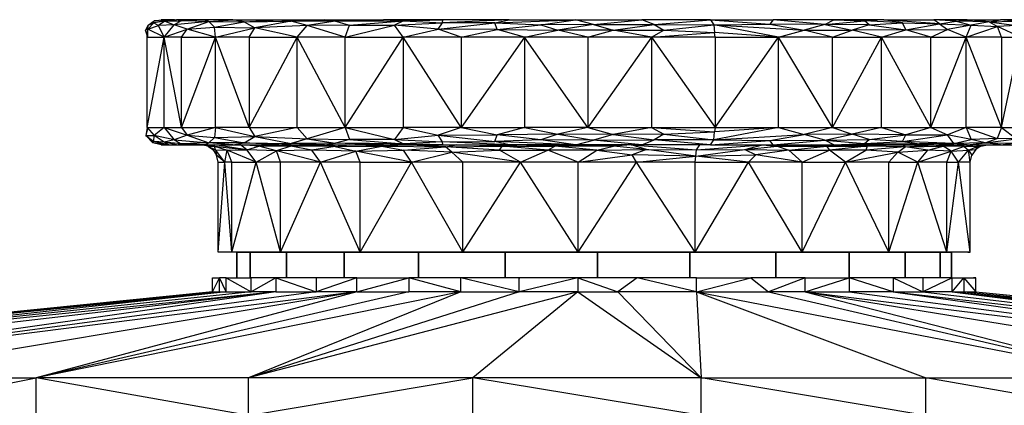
# Model space of a CAD drawing. Extents: x -805 to 3526, y -961 to 1039.
# Tile 24 of 256: x -765.36 to -765.076, y 35.814 to 35.926. Entities that reach past the tile are written whole.
import ezdxf

# ---------------------------------------------------------------- set-up
doc = ezdxf.new("R2010")
doc.units = 0
doc.layers.get('0').update_dxf_attribs({"color": 251})
doc.layers.add('Schnit 1 N', color=251, linetype='Continuous')

# ---------------------------------------------------------------- blocks, each defined once
blk = doc.blocks.new('Schnitt 1 N')
at = {"layer": 'Schnit 1 N'}
for p, q in [((-22734.02, -663.88), (-22734.79, -665.33)), ((-22734.09, -665), (-22732.37, -663.21)), ((-22734.09, -665), (-22734.02, -663.88)), ((-22734.09, -665), (-22731, -664.01)), ((-22734.02, -663.88), (-22732.26, -662.67)), ((-22734.02, -663.88), (-22732.37, -663.21)), ((-22732.26, -662.67), (-22732.92, -663.43)), ((-22728.04, -662.3), (-22732.37, -663.21)), ((-22732.37, -663.21), (-22732.26, -662.67)), ((-22729.14, -662.72), (-22732.37, -663.21)), ((-22732.37, -663.21), (-22731, -664.01)), ((-22732.26, -662.67), (-22730.27, -662.3)), ((-22728.04, -662.3), (-22732.26, -662.67)), ((-22729.14, -662.72), (-22731, -664.01)), ((-22726.46, -663.77), (-22731, -664.01)), ((-22729.35, -667.3), (-22731, -664.01)), ((-22728.04, -662.3), (-22730.27, -662.3)), ((-22726.38, -662.3), (-22730.27, -662.3)), ((-22730.27, -662.3), (-22725.81, -662.3)), ((-22729.35, -667.3), (-22726.46, -663.77)), ((-22729.14, -662.72), (-22728.04, -662.3)), ((-22729.14, -662.72), (-22725.81, -662.3)), ((-22729.14, -662.72), (-22724.45, -662.59)), ((-22729.14, -662.72), (-22726.46, -663.77)), ((-22728.04, -662.3), (-22725.81, -662.3)), ((-22728.04, -662.3), (-22725.81, -662.3)), ((-22727.21, -662.47), (-22726.38, -662.3)), ((-22724.45, -662.59), (-22726.46, -663.77)), ((-22716.48, -662.83), (-22726.46, -663.77)), ((-22722.75, -665.07), (-22726.46, -663.77)), ((-22717.69, -662.3), (-22725.81, -662.3)), ((-22724.45, -662.59), (-22725.81, -662.3)), ((-22717.69, -662.3), (-22724.45, -662.59)), ((-22716.48, -662.83), (-22724.45, -662.59)), ((-22722.75, -665.07), (-22716.48, -662.83)), ((-22709.57, -662.3), (-22717.69, -662.3)), ((-22716.48, -662.83), (-22717.69, -662.3)), ((-22716.48, -662.83), (-22709.57, -662.3)), ((-22714.82, -664.42), (-22716.48, -662.83)), ((-22716.48, -662.83), (-22706.31, -662.91)), ((-22714.82, -664.42), (-22706.31, -662.91)), ((-22709.57, -662.3), (-22696.35, -662.3)), ((-22706.31, -662.91), (-22709.57, -662.3)), ((-22706.31, -662.91), (-22696.35, -662.3)), ((-22706.31, -662.91), (-22692.78, -662.72)), ((-22706.31, -662.91), (-22703.22, -664.65)), ((-22692.78, -662.72), (-22703.22, -664.65)), ((-22688.12, -663.98), (-22703.22, -664.65)), ((-22696.35, -662.3), (-22683.13, -662.3)), ((-22696.35, -662.3), (-22692.78, -662.72)), ((-22683.13, -662.3), (-22692.78, -662.72)), ((-22679.95, -662.75), (-22692.78, -662.72)), ((-22688.12, -663.98), (-22692.78, -662.72)), ((-22691.03, -667.3), (-22688.12, -663.98)), ((-22679.95, -662.75), (-22688.12, -663.98)), ((-22675.96, -663.84), (-22688.12, -663.98)), ((-22677.23, -667.3), (-22688.12, -663.98)), ((-22683.13, -662.3), (-22666.1, -662.3)), ((-22679.95, -662.75), (-22683.13, -662.3)), ((-22679.95, -662.75), (-22666.1, -662.3)), ((-22679.95, -662.75), (-22660.33, -662.62)), ((-22679.95, -662.75), (-22675.96, -663.84)), ((-22677.23, -667.3), (-22675.96, -663.84)), ((-22677.23, -667.3), (-22662.94, -663.86)), ((-22675.96, -663.84), (-22660.33, -662.62)), ((-22675.96, -663.84), (-22662.94, -663.86)), ((-22649.07, -662.3), (-22666.1, -662.3)), ((-22660.33, -662.62), (-22666.1, -662.3)), ((-22660.33, -662.62), (-22662.94, -663.86)), ((-22662.94, -663.86), (-22649.14, -663.17)), ((-22660.51, -667.3), (-22662.94, -663.86)), ((-22650.33, -665.07), (-22662.94, -663.86)), ((-22660.33, -662.62), (-22649.07, -662.3)), ((-22660.33, -662.62), (-22649.14, -663.17)), ((-22650.33, -665.07), (-22649.14, -663.17)), ((-22650.33, -665.07), (-22634, -663.25)), ((-22629.91, -662.3), (-22649.14, -663.17)), ((-22649.14, -663.17), (-22649.07, -662.3)), ((-22634, -663.25), (-22649.14, -663.17)), ((-22629.91, -662.3), (-22649.07, -662.3)), ((-22634, -663.25), (-22629.91, -662.3)), ((-22634, -663.25), (-22610.74, -662.3)), ((-22633.34, -665.17), (-22634, -663.25)), ((-22634, -663.25), (-22620.8, -663.75)), ((-22633.34, -665.17), (-22620.8, -663.75)), ((-22629.91, -662.3), (-22610.74, -662.3)), ((-22620.8, -663.75), (-22610.74, -662.3)), ((-22605.61, -663.68), (-22620.8, -663.75)), ((-22620.8, -663.75), (-22615.89, -665.35)), ((-22605.61, -663.68), (-22615.89, -665.35)), ((-22610.74, -662.3), (-22591.68, -662.3)), ((-22605.61, -663.68), (-22610.74, -662.3)), ((-22605.61, -663.68), (-22591.68, -662.3)), ((-22605.61, -663.68), (-22599.96, -665.32)), ((-22605.61, -663.68), (-22588.09, -663.71)), ((-22599.96, -665.32), (-22588.09, -663.71)), ((-22571.89, -662.3), (-22591.68, -662.3)), ((-22588.09, -663.71), (-22591.68, -662.3)), ((-22588.09, -663.71), (-22571.89, -662.3)), ((-22588.09, -663.71), (-22585.35, -665.33)), ((-22588.09, -663.71), (-22570.94, -663.76)), ((-22585.35, -665.33), (-22570.94, -663.76)), ((-22571.89, -662.3), (-22553.77, -662.3)), ((-22571.89, -662.3), (-22570.94, -663.76)), ((-22571.89, -662.3), (-22554.71, -663.58)), ((-22570.94, -663.76), (-22554.71, -663.58)), ((-22552.3, -667.3), (-22570.94, -663.76)), ((-22570.94, -663.76), (-22570.69, -666.04)), ((-22570.94, -663.76), (-22544.88, -665.32)), ((-22553.77, -662.3), (-22554.71, -663.58)), ((-22538.87, -663.68), (-22554.71, -663.58)), ((-22554.71, -663.58), (-22544.88, -665.32)), ((-22536.31, -662.3), (-22553.77, -662.3)), ((-22538.87, -663.68), (-22553.77, -662.3)), ((-22538.87, -663.68), (-22544.88, -665.32)), ((-22538.87, -663.68), (-22536.31, -662.3)), ((-22538.87, -663.68), (-22527.42, -662.65)), ((-22526.11, -663.82), (-22538.87, -663.68)), ((-22538.87, -663.68), (-22531.03, -665.34)), ((-22521.91, -662.3), (-22536.31, -662.3)), ((-22536.31, -662.3), (-22527.42, -662.65)), ((-22526.11, -663.82), (-22531.03, -665.34)), ((-22521.91, -662.3), (-22527.42, -662.65)), ((-22526.11, -663.82), (-22527.42, -662.65)), ((-22516.5, -663.25), (-22527.42, -662.65)), ((-22526.11, -663.82), (-22516.5, -663.25)), ((-22526.11, -663.82), (-22515.55, -665.18)), ((-22521.91, -662.3), (-22507.5, -662.3)), ((-22516.5, -663.25), (-22521.91, -662.3)), ((-22505.88, -663.47), (-22521.91, -662.3)), ((-22515.55, -665.18), (-22516.5, -663.25)), ((-22516.5, -663.25), (-22505.88, -663.47)), ((-22515.55, -665.18), (-22505.88, -663.47)), ((-22497.88, -662.3), (-22507.5, -662.3)), ((-22505.88, -663.47), (-22507.5, -662.3)), ((-22501.03, -662.68), (-22507.5, -662.3)), ((-22505.88, -663.47), (-22501.03, -662.68)), ((-22505.88, -663.47), (-22496.7, -663.86)), ((-22505.88, -663.47), (-22503.56, -665.17)), ((-22496.7, -663.86), (-22503.56, -665.17)), ((-22501.03, -662.68), (-22497.88, -662.3)), ((-22491.54, -662.88), (-22501.03, -662.68)), ((-22501.03, -662.68), (-22496.7, -663.86)), ((-22498.14, -667.3), (-22496.7, -663.86)), ((-22497.88, -662.3), (-22488.27, -662.3)), ((-22491.54, -662.88), (-22497.88, -662.3)), ((-22491.54, -662.88), (-22496.7, -663.86)), ((-22496.7, -663.86), (-22489.07, -664.26)), ((-22491.54, -662.88), (-22488.27, -662.3)), ((-22491.54, -662.88), (-22484.27, -662.73)), ((-22491.54, -662.88), (-22483.6, -663.98)), ((-22491.54, -662.88), (-22489.07, -664.26)), ((-22483.6, -663.98), (-22489.07, -664.26)), ((-22484.38, -662.3), (-22488.27, -662.3)), ((-22484.27, -662.73), (-22488.27, -662.3)), ((-22734.79, -665.33), (-22734.07, -664.61)), ((-22734.09, -665), (-22734.79, -665.33)), ((-22734.05, -667.3), (-22734.79, -665.33)), ((-22734.31, -667.3), (-22734.09, -665)), ((-22734.05, -667.3), (-22734.09, -665)), ((-22729.35, -667.3), (-22734.09, -665)), ((-22729.35, -667.3), (-22722.75, -665.07)), ((-22724.4, -667.3), (-22722.75, -665.07)), ((-22722.75, -665.07), (-22714.82, -664.42)), ((-22714.62, -667.3), (-22722.75, -665.07)), ((-22714.62, -667.3), (-22714.82, -664.42)), ((-22714.82, -664.42), (-22703.22, -664.65)), ((-22714.62, -667.3), (-22703.22, -664.65)), ((-22704.84, -667.3), (-22703.22, -664.65)), ((-22691.03, -667.3), (-22703.22, -664.65)), ((-22660.51, -667.3), (-22650.33, -665.07)), ((-22643.79, -667.3), (-22650.33, -665.07)), ((-22633.34, -665.17), (-22650.33, -665.07)), ((-22643.79, -667.3), (-22633.34, -665.17)), ((-22625.52, -667.3), (-22633.34, -665.17)), ((-22633.34, -665.17), (-22615.89, -665.35)), ((-22625.52, -667.3), (-22615.89, -665.35)), ((-22599.96, -665.32), (-22615.89, -665.35)), ((-22607.25, -667.3), (-22615.89, -665.35)), ((-22607.25, -667.3), (-22599.96, -665.32)), ((-22588.9, -667.3), (-22599.96, -665.32)), ((-22599.96, -665.32), (-22585.35, -665.33)), ((-22588.9, -667.3), (-22585.35, -665.33)), ((-22588.9, -667.3), (-22570.69, -666.04)), ((-22585.35, -665.33), (-22570.69, -666.04)), ((-22570.55, -667.3), (-22570.69, -666.04)), ((-22552.3, -667.3), (-22570.69, -666.04)), ((-22552.3, -667.3), (-22544.88, -665.32)), ((-22536.68, -667.3), (-22544.88, -665.32)), ((-22544.88, -665.32), (-22531.03, -665.34)), ((-22536.68, -667.3), (-22531.03, -665.34)), ((-22515.55, -665.18), (-22531.03, -665.34)), ((-22522.52, -667.3), (-22531.03, -665.34)), ((-22522.52, -667.3), (-22515.55, -665.18)), ((-22515.55, -665.18), (-22503.56, -665.17)), ((-22508.37, -667.3), (-22515.55, -665.18)), ((-22508.37, -667.3), (-22503.56, -665.17)), ((-22498.14, -667.3), (-22503.56, -665.17)), ((-22498.14, -667.3), (-22489.07, -664.26)), ((-22487.92, -667.3), (-22489.07, -664.26)), ((-22482.45, -667.3), (-22489.07, -664.26)), ((-22734.31, -693.39), (-22734.31, -667.3)), ((-22734.31, -693.39), (-22729.35, -667.3)), ((-22734.31, -667.3), (-22729.35, -667.3)), ((-22729.35, -693.39), (-22729.35, -667.3)), ((-22724.4, -693.39), (-22729.35, -667.3)), ((-22724.4, -667.3), (-22729.35, -667.3)), ((-22724.4, -693.39), (-22724.4, -667.3)), ((-22724.4, -693.39), (-22714.62, -667.3)), ((-22724.4, -667.3), (-22714.62, -667.3)), ((-22704.84, -667.3), (-22714.62, -667.3)), ((-22704.84, -693.39), (-22714.62, -667.3)), ((-22714.62, -693.39), (-22714.62, -667.3)), ((-22704.84, -667.3), (-22704.84, -693.39)), ((-22704.84, -667.3), (-22691.03, -667.3)), ((-22704.84, -693.39), (-22691.03, -667.3)), ((-22691.03, -693.39), (-22691.03, -667.3)), ((-22677.23, -693.39), (-22691.03, -667.3)), ((-22677.23, -667.3), (-22691.03, -667.3)), ((-22677.23, -693.39), (-22677.23, -667.3)), ((-22677.23, -693.39), (-22660.51, -667.3)), ((-22677.23, -667.3), (-22660.51, -667.3)), ((-22643.79, -667.3), (-22660.51, -667.3)), ((-22643.79, -693.39), (-22660.51, -667.3)), ((-22660.51, -667.3), (-22660.51, -693.39)), ((-22625.52, -667.3), (-22643.79, -667.3)), ((-22625.52, -667.3), (-22643.79, -693.39)), ((-22643.79, -667.3), (-22643.79, -693.39)), ((-22607.25, -667.3), (-22625.52, -667.3)), ((-22607.25, -693.39), (-22625.52, -667.3)), ((-22625.52, -667.3), (-22625.52, -693.39)), ((-22588.9, -667.3), (-22607.25, -667.3)), ((-22588.9, -667.3), (-22607.25, -693.39)), ((-22607.25, -667.3), (-22607.25, -693.39)), ((-22570.55, -667.3), (-22588.9, -667.3)), ((-22588.9, -667.3), (-22588.9, -693.39)), ((-22588.9, -667.3), (-22570.55, -693.39)), ((-22570.55, -667.3), (-22570.55, -693.39)), ((-22570.55, -667.3), (-22552.3, -667.3)), ((-22570.55, -693.39), (-22552.3, -667.3)), ((-22552.3, -693.39), (-22552.3, -667.3)), ((-22536.68, -693.39), (-22552.3, -667.3)), ((-22536.68, -667.3), (-22552.3, -667.3)), ((-22536.68, -693.39), (-22536.68, -667.3)), ((-22536.68, -693.39), (-22522.52, -667.3)), ((-22536.68, -667.3), (-22522.52, -667.3)), ((-22522.52, -693.39), (-22522.52, -667.3)), ((-22508.37, -693.39), (-22522.52, -667.3)), ((-22508.37, -667.3), (-22522.52, -667.3)), ((-22508.37, -693.39), (-22508.37, -667.3)), ((-22508.37, -693.39), (-22498.14, -667.3)), ((-22508.37, -667.3), (-22498.14, -667.3)), ((-22487.92, -667.3), (-22498.14, -667.3)), ((-22487.92, -693.39), (-22498.14, -667.3)), ((-22498.14, -693.39), (-22498.14, -667.3)), ((-22487.92, -667.3), (-22487.92, -693.39)), ((-22487.92, -667.3), (-22482.45, -667.3)), ((-22487.92, -693.39), (-22482.45, -667.3)), ((-22734.05, -693.39), (-22734.69, -695.66)), ((-22734.31, -693.39), (-22734.69, -695.66)), ((-22734.58, -695.13), (-22734.69, -695.66)), ((-22734.05, -693.39), (-22734.58, -695.13)), ((-22734.31, -693.39), (-22729.35, -693.39)), ((-22734.31, -693.39), (-22732.23, -695.73)), ((-22729.35, -693.39), (-22732.23, -695.73)), ((-22729.35, -693.39), (-22724.4, -693.39)), ((-22729.35, -693.39), (-22722.75, -695.62)), ((-22729.35, -693.39), (-22726.46, -696.92)), ((-22724.4, -693.39), (-22714.62, -693.39)), ((-22724.4, -693.39), (-22722.75, -695.62)), ((-22714.62, -693.39), (-22722.75, -695.62)), ((-22714.62, -693.39), (-22714.82, -696.26)), ((-22704.84, -693.39), (-22714.62, -693.39)), ((-22714.62, -693.39), (-22703.22, -696.04)), ((-22704.84, -693.39), (-22691.03, -693.39)), ((-22704.84, -693.39), (-22703.22, -696.04)), ((-22691.03, -693.39), (-22703.22, -696.04)), ((-22691.03, -693.39), (-22677.23, -693.39)), ((-22691.03, -693.39), (-22688.12, -696.71)), ((-22677.23, -693.39), (-22688.12, -696.71)), ((-22677.23, -693.39), (-22660.51, -693.39)), ((-22677.23, -693.39), (-22662.94, -696.83)), ((-22677.23, -693.39), (-22675.96, -696.85)), ((-22660.51, -693.39), (-22662.94, -696.83)), ((-22643.79, -693.39), (-22660.51, -693.39)), ((-22660.51, -693.39), (-22650.33, -695.62)), ((-22643.79, -693.39), (-22650.33, -695.62)), ((-22643.79, -693.39), (-22625.52, -693.39)), ((-22643.79, -693.39), (-22633.34, -695.52)), ((-22625.52, -693.39), (-22633.34, -695.52)), ((-22615.89, -695.34), (-22633.34, -695.52)), ((-22607.25, -693.39), (-22625.52, -693.39)), ((-22625.52, -693.39), (-22615.89, -695.34)), ((-22615.89, -695.34), (-22620.8, -696.94)), ((-22607.25, -693.39), (-22615.89, -695.34)), ((-22599.96, -695.37), (-22615.89, -695.34)), ((-22615.89, -695.34), (-22605.61, -697.01)), ((-22607.25, -693.39), (-22588.9, -693.39)), ((-22607.25, -693.39), (-22599.96, -695.37)), ((-22599.96, -695.37), (-22605.61, -697.01)), ((-22588.9, -693.39), (-22599.96, -695.37)), ((-22585.35, -695.36), (-22599.96, -695.37)), ((-22599.96, -695.37), (-22588.09, -696.98)), ((-22588.9, -693.39), (-22570.55, -693.39)), ((-22588.9, -693.39), (-22585.35, -695.36)), ((-22588.9, -693.39), (-22570.69, -694.65)), ((-22585.35, -695.36), (-22588.09, -696.98)), ((-22585.35, -695.36), (-22570.69, -694.65)), ((-22585.35, -695.36), (-22570.94, -696.92)), ((-22552.3, -693.39), (-22570.94, -696.92)), ((-22570.94, -696.92), (-22570.69, -694.65)), ((-22570.94, -696.92), (-22544.88, -695.37)), ((-22570.55, -693.39), (-22570.69, -694.65)), ((-22552.3, -693.39), (-22570.69, -694.65)), ((-22570.55, -693.39), (-22552.3, -693.39)), ((-22554.71, -697.11), (-22544.88, -695.37)), ((-22552.3, -693.39), (-22536.68, -693.39)), ((-22552.3, -693.39), (-22544.88, -695.37)), ((-22536.68, -693.39), (-22544.88, -695.37)), ((-22531.03, -695.34), (-22544.88, -695.37)), ((-22538.87, -697.01), (-22544.88, -695.37)), ((-22538.87, -697.01), (-22531.03, -695.34)), ((-22536.68, -693.39), (-22522.52, -693.39)), ((-22536.68, -693.39), (-22531.03, -695.34)), ((-22522.52, -693.39), (-22531.03, -695.34)), ((-22526.11, -696.87), (-22531.03, -695.34)), ((-22515.55, -695.51), (-22531.03, -695.34)), ((-22522.52, -693.39), (-22508.37, -693.39)), ((-22522.52, -693.39), (-22515.55, -695.51)), ((-22508.37, -693.39), (-22515.55, -695.51)), ((-22508.37, -693.39), (-22498.14, -693.39)), ((-22508.37, -693.39), (-22503.56, -695.52)), ((-22498.14, -693.39), (-22503.56, -695.52)), ((-22487.92, -693.39), (-22498.14, -693.39)), ((-22498.14, -693.39), (-22489.18, -696.56)), ((-22498.14, -693.39), (-22496.7, -696.83)), ((-22487.92, -693.39), (-22489.18, -696.56)), ((-22487.92, -693.39), (-22482.45, -693.39)), ((-22487.92, -693.39), (-22483.6, -696.71)), ((-22734.69, -695.66), (-22732.62, -697.86)), ((-22733.18, -696.95), (-22734.69, -695.66)), ((-22734.69, -695.66), (-22732.37, -697.48)), ((-22734.69, -695.66), (-22732.23, -695.73)), ((-22733.18, -696.95), (-22732.62, -697.86)), ((-22732.62, -697.86), (-22732.37, -697.48)), ((-22730.27, -698.39), (-22732.62, -697.86)), ((-22728.04, -698.39), (-22732.62, -697.86)), ((-22732.37, -697.48), (-22732.23, -695.73)), ((-22728.04, -698.39), (-22732.37, -697.48)), ((-22729.36, -697.65), (-22732.37, -697.48)), ((-22726.46, -696.92), (-22732.23, -695.73)), ((-22729.36, -697.65), (-22732.23, -695.73)), ((-22726.46, -696.92), (-22729.36, -697.65)), ((-22728.04, -698.39), (-22729.36, -697.65)), ((-22725.81, -698.39), (-22729.36, -697.65)), ((-22724.45, -698.09), (-22729.36, -697.65)), ((-22722.75, -695.62), (-22726.46, -696.92)), ((-22726.46, -696.92), (-22716.48, -697.86)), ((-22726.46, -696.92), (-22724.45, -698.09)), ((-22725.81, -698.39), (-22724.45, -698.09)), ((-22716.48, -697.86), (-22724.45, -698.09)), ((-22717.69, -698.39), (-22724.45, -698.09)), ((-22722.75, -695.62), (-22714.82, -696.26)), ((-22722.75, -695.62), (-22716.48, -697.86)), ((-22717.69, -698.39), (-22716.48, -697.86)), ((-22714.82, -696.26), (-22716.48, -697.86)), ((-22706.31, -697.78), (-22716.48, -697.86)), ((-22709.57, -698.39), (-22716.48, -697.86)), ((-22714.82, -696.26), (-22703.22, -696.04)), ((-22714.82, -696.26), (-22706.31, -697.78)), ((-22709.57, -698.39), (-22706.31, -697.78)), ((-22706.31, -697.78), (-22703.22, -696.04)), ((-22696.35, -698.39), (-22706.31, -697.78)), ((-22706.31, -697.78), (-22692.78, -697.97)), ((-22703.22, -696.04), (-22688.12, -696.71)), ((-22703.22, -696.04), (-22692.78, -697.97)), ((-22696.35, -698.39), (-22692.78, -697.97)), ((-22688.12, -696.71), (-22692.78, -697.97)), ((-22679.95, -697.93), (-22692.78, -697.97)), ((-22683.13, -698.39), (-22692.78, -697.97)), ((-22688.12, -696.71), (-22675.96, -696.85)), ((-22688.12, -696.71), (-22679.95, -697.93)), ((-22683.13, -698.39), (-22679.95, -697.93)), ((-22675.96, -696.85), (-22679.95, -697.93)), ((-22666.1, -698.39), (-22679.95, -697.93)), ((-22660.33, -698.07), (-22679.95, -697.93)), ((-22662.94, -696.83), (-22675.96, -696.85)), ((-22675.96, -696.85), (-22660.33, -698.07)), ((-22666.1, -698.39), (-22660.33, -698.07)), ((-22662.94, -696.83), (-22650.33, -695.62)), ((-22662.94, -696.83), (-22649.14, -697.52)), ((-22662.94, -696.83), (-22660.33, -698.07)), ((-22649.14, -697.52), (-22660.33, -698.07)), ((-22649.07, -698.39), (-22660.33, -698.07)), ((-22650.33, -695.62), (-22633.34, -695.52)), ((-22649.14, -697.52), (-22650.33, -695.62)), ((-22650.33, -695.62), (-22634, -697.44)), ((-22649.14, -697.52), (-22634, -697.44)), ((-22649.07, -698.39), (-22649.14, -697.52)), ((-22629.91, -698.39), (-22649.14, -697.52)), ((-22634, -697.44), (-22633.34, -695.52)), ((-22620.8, -696.94), (-22634, -697.44)), ((-22610.74, -698.39), (-22634, -697.44)), ((-22629.91, -698.39), (-22634, -697.44)), ((-22620.8, -696.94), (-22633.34, -695.52)), ((-22610.74, -698.39), (-22620.8, -696.94)), ((-22605.61, -697.01), (-22620.8, -696.94)), ((-22610.74, -698.39), (-22605.61, -697.01)), ((-22605.61, -697.01), (-22588.09, -696.98)), ((-22591.68, -698.39), (-22605.61, -697.01)), ((-22591.68, -698.39), (-22588.09, -696.98)), ((-22570.94, -696.92), (-22588.09, -696.98)), ((-22571.89, -698.39), (-22588.09, -696.98)), ((-22571.89, -698.39), (-22570.94, -696.92)), ((-22571.89, -698.39), (-22554.71, -697.11)), ((-22570.94, -696.92), (-22554.71, -697.11)), ((-22554.71, -697.11), (-22538.87, -697.01)), ((-22553.77, -698.39), (-22554.71, -697.11)), ((-22553.77, -698.39), (-22538.87, -697.01)), ((-22538.87, -697.01), (-22526.11, -696.87)), ((-22536.31, -698.39), (-22538.87, -697.01)), ((-22538.87, -697.01), (-22527.42, -698.04)), ((-22536.31, -698.39), (-22527.42, -698.04)), ((-22527.42, -698.04), (-22526.11, -696.87)), ((-22527.42, -698.04), (-22516.5, -697.44)), ((-22521.91, -698.39), (-22527.42, -698.04)), ((-22527.42, -698.04), (-22511.63, -698.15)), ((-22526.11, -696.87), (-22515.55, -695.51)), ((-22516.5, -697.44), (-22526.11, -696.87)), ((-22521.91, -698.39), (-22511.63, -698.15)), ((-22516.5, -697.44), (-22515.55, -695.51)), ((-22516.5, -697.44), (-22503.56, -695.52)), ((-22501.68, -697.98), (-22516.5, -697.44)), ((-22516.5, -697.44), (-22511.63, -698.15)), ((-22515.55, -695.51), (-22503.56, -695.52)), ((-22501.68, -697.98), (-22511.63, -698.15)), ((-22507.5, -698.39), (-22511.63, -698.15)), ((-22507.5, -698.39), (-22501.68, -697.98)), ((-22501.68, -697.98), (-22503.56, -695.52)), ((-22496.7, -696.83), (-22503.56, -695.52)), ((-22501.68, -697.98), (-22496.7, -696.83)), ((-22492.65, -697.85), (-22501.68, -697.98)), ((-22497.88, -698.39), (-22501.68, -697.98)), ((-22497.88, -698.39), (-22492.65, -697.85)), ((-22489.18, -696.56), (-22496.7, -696.83)), ((-22492.65, -697.85), (-22496.7, -696.83)), ((-22492.65, -697.85), (-22489.18, -696.56)), ((-22492.65, -697.85), (-22483.6, -696.71)), ((-22488.27, -698.39), (-22492.65, -697.85)), ((-22492.65, -697.85), (-22484.58, -697.96)), ((-22483.6, -696.71), (-22489.18, -696.56)), ((-22488.27, -698.39), (-22484.58, -697.96)), ((-22728.04, -698.39), (-22730.27, -698.39)), ((-22730.27, -698.39), (-22728.04, -698.39)), ((-22728.34, -698.39), (-22730.27, -698.39)), ((-22728.55, -698.39), (-22730.27, -698.39)), ((-22728.04, -698.39), (-22730.27, -698.39)), ((-22728.04, -698.39), (-22725.81, -698.39)), ((-22725.81, -698.39), (-22717.69, -698.39)), ((-22716.81, -698.78), (-22718.78, -698.39)), ((-22716.1, -698.75), (-22718.78, -698.39)), ((-22717.69, -698.39), (-22709.57, -698.39)), ((-22716.81, -698.78), (-22716.75, -698.39)), ((-22716.81, -698.78), (-22716.1, -698.75)), ((-22716.81, -698.78), (-22714.85, -698.77)), ((-22716.81, -698.78), (-22715.35, -699.77)), ((-22716.81, -698.78), (-22714.6, -699.85)), ((-22714.85, -698.77), (-22716.75, -698.39)), ((-22716.1, -698.75), (-22715.25, -698.39)), ((-22714.85, -698.78), (-22716.1, -698.75)), ((-22715.35, -699.77), (-22714.24, -701.42)), ((-22714.6, -699.81), (-22715.35, -699.77)), ((-22715.35, -699.77), (-22714.6, -699.85)), ((-22714.85, -698.77), (-22714.73, -698.39)), ((-22714.6, -699.85), (-22714.85, -698.77)), ((-22714.85, -698.77), (-22711.25, -699.94)), ((-22714.85, -698.77), (-22705.51, -699.85)), ((-22705.51, -699.85), (-22714.73, -698.39)), ((-22711.85, -703.39), (-22714.6, -699.85)), ((-22714.6, -699.85), (-22714.24, -701.42)), ((-22714.6, -699.85), (-22711.25, -699.94)), ((-22711.85, -703.39), (-22711.25, -699.94)), ((-22711.25, -699.94), (-22705.51, -699.85)), ((-22709.91, -703.39), (-22711.25, -699.94)), ((-22702.86, -703.39), (-22711.25, -699.94)), ((-22709.57, -698.39), (-22696.35, -698.39)), ((-22705.51, -699.85), (-22707.36, -698.39)), ((-22702.09, -698.82), (-22707.36, -698.39)), ((-22705.51, -699.85), (-22702.09, -698.82)), ((-22702.86, -703.39), (-22705.51, -699.85)), ((-22697.02, -700.17), (-22705.51, -699.85)), ((-22702.86, -703.39), (-22697.02, -700.17)), ((-22702.09, -698.82), (-22699.98, -698.39)), ((-22692.82, -698.75), (-22702.09, -698.82)), ((-22697.02, -700.17), (-22702.09, -698.82)), ((-22692.82, -698.75), (-22699.98, -698.39)), ((-22692.82, -698.75), (-22697.02, -700.17)), ((-22686.82, -699.9), (-22697.02, -700.17)), ((-22684.34, -703.39), (-22697.02, -700.17)), ((-22695.81, -703.39), (-22697.02, -700.17)), ((-22696.35, -698.39), (-22683.13, -698.39)), ((-22692.82, -698.75), (-22687.98, -698.39)), ((-22680.12, -698.85), (-22692.82, -698.75)), ((-22686.82, -699.9), (-22692.82, -698.75)), ((-22680.12, -698.85), (-22687.98, -698.39)), ((-22680.12, -698.85), (-22686.82, -699.9)), ((-22684.34, -703.39), (-22686.82, -699.9)), ((-22674.13, -700.26), (-22686.82, -699.9)), ((-22684.34, -703.39), (-22674.13, -700.26)), ((-22683.13, -698.39), (-22666.1, -698.39)), ((-22680.12, -698.85), (-22675.97, -698.39)), ((-22680.12, -698.85), (-22666.59, -698.74)), ((-22680.12, -698.85), (-22674.13, -700.26)), ((-22666.59, -698.74), (-22675.97, -698.39)), ((-22674.13, -700.26), (-22666.59, -698.74)), ((-22674.13, -700.26), (-22660.36, -699.94)), ((-22672.86, -703.39), (-22674.13, -700.26)), ((-22658.08, -703.39), (-22674.13, -700.26)), ((-22666.59, -698.74), (-22660.51, -698.39)), ((-22666.59, -698.74), (-22660.36, -699.94)), ((-22666.59, -698.74), (-22648.27, -699.02)), ((-22666.1, -698.39), (-22649.07, -698.39)), ((-22648.27, -699.02), (-22660.51, -698.39)), ((-22660.36, -699.94), (-22648.27, -699.02)), ((-22658.08, -703.39), (-22660.36, -699.94)), ((-22646.39, -700.5), (-22660.36, -699.94)), ((-22658.08, -703.39), (-22646.39, -700.5)), ((-22649.07, -698.39), (-22629.91, -698.39)), ((-22648.27, -699.02), (-22645.05, -698.39)), ((-22648.27, -699.02), (-22631.93, -698.76)), ((-22646.39, -700.5), (-22648.27, -699.02)), ((-22632.69, -699.94), (-22648.27, -699.02)), ((-22646.39, -700.5), (-22632.69, -699.94)), ((-22626.67, -703.39), (-22646.39, -700.5)), ((-22643.31, -703.39), (-22646.39, -700.5)), ((-22631.93, -698.76), (-22645.05, -698.39)), ((-22632.69, -699.94), (-22631.93, -698.76)), ((-22632.69, -699.94), (-22618.79, -699.9)), ((-22626.67, -703.39), (-22632.69, -699.94)), ((-22631.93, -698.76), (-22627.65, -698.39)), ((-22618.79, -699.9), (-22631.93, -698.76)), ((-22631.93, -698.76), (-22616.7, -698.81)), ((-22610.74, -698.39), (-22629.91, -698.39)), ((-22616.7, -698.81), (-22627.65, -698.39)), ((-22626.67, -703.39), (-22618.79, -699.9)), ((-22618.79, -699.9), (-22616.7, -698.81)), ((-22610.04, -703.39), (-22618.79, -699.9)), ((-22604.61, -699.9), (-22618.79, -699.9)), ((-22610.74, -698.42), (-22616.7, -698.81)), ((-22599.79, -698.77), (-22616.7, -698.81)), ((-22604.61, -699.9), (-22616.7, -698.81)), ((-22591.68, -698.39), (-22610.74, -698.39)), ((-22599.79, -698.77), (-22610.25, -698.39)), ((-22610.04, -703.39), (-22604.61, -699.9)), ((-22604.61, -699.9), (-22599.79, -698.77)), ((-22604.61, -699.9), (-22590.36, -699.71)), ((-22604.61, -699.9), (-22594.42, -701.31)), ((-22594.76, -698.39), (-22599.79, -698.77)), ((-22590.36, -699.71), (-22599.79, -698.77)), ((-22590.36, -699.71), (-22594.76, -698.39)), ((-22594.76, -698.39), (-22575.92, -699.85)), ((-22590.36, -699.71), (-22594.42, -701.31)), ((-22571.89, -698.39), (-22591.68, -698.39)), ((-22576.11, -701.62), (-22590.36, -699.71)), ((-22590.36, -699.71), (-22575.92, -699.85)), ((-22576.11, -701.62), (-22561.93, -699.71)), ((-22576.11, -701.62), (-22575.92, -699.85)), ((-22575.92, -699.85), (-22574.97, -698.39)), ((-22575.92, -699.85), (-22556.85, -698.39)), ((-22575.92, -699.85), (-22561.93, -699.71)), ((-22571.89, -698.39), (-22553.77, -698.39)), ((-22561.93, -699.71), (-22556.85, -698.39)), ((-22561.93, -699.71), (-22552.63, -698.77)), ((-22561.93, -699.71), (-22549.3, -699.9)), ((-22561.93, -699.71), (-22558.81, -701.31)), ((-22549.3, -699.9), (-22558.81, -701.31)), ((-22556.85, -698.39), (-22552.63, -698.77)), ((-22553.77, -698.39), (-22536.31, -698.39)), ((-22552.63, -698.77), (-22542.67, -698.39)), ((-22552.63, -698.77), (-22549.3, -699.9)), ((-22552.63, -698.77), (-22538.42, -698.81)), ((-22549.3, -699.9), (-22538.42, -698.81)), ((-22545.43, -703.39), (-22549.3, -699.9)), ((-22549.3, -699.9), (-22537.57, -699.9)), ((-22545.43, -703.39), (-22537.57, -699.9)), ((-22538.42, -698.81), (-22542.67, -698.39)), ((-22538.42, -698.81), (-22529.59, -698.39)), ((-22538.42, -698.81), (-22526.68, -698.76)), ((-22538.42, -698.81), (-22537.57, -699.9)), ((-22526.68, -698.76), (-22537.57, -699.9)), ((-22532.93, -703.39), (-22537.57, -699.9)), ((-22527.05, -699.94), (-22537.57, -699.9)), ((-22536.31, -698.39), (-22521.91, -698.39)), ((-22532.93, -703.39), (-22527.05, -699.94)), ((-22532.93, -703.39), (-22517.89, -700.5)), ((-22526.68, -698.76), (-22529.59, -698.39)), ((-22526.68, -698.76), (-22527.05, -699.94)), ((-22515.76, -699.02), (-22527.05, -699.94)), ((-22517.89, -700.5), (-22527.05, -699.94)), ((-22516.51, -698.39), (-22526.68, -698.76)), ((-22515.76, -699.02), (-22526.68, -698.76)), ((-22521.91, -698.39), (-22507.5, -698.39)), ((-22520.42, -703.39), (-22517.89, -700.5)), ((-22517.89, -700.5), (-22515.76, -699.02)), ((-22517.89, -700.5), (-22509.18, -699.94)), ((-22512.07, -703.39), (-22517.89, -700.5)), ((-22515.76, -699.02), (-22516.51, -698.39)), ((-22515.76, -699.02), (-22507.77, -698.39)), ((-22515.76, -699.02), (-22504.75, -698.74)), ((-22509.18, -699.94), (-22515.76, -699.02)), ((-22512.07, -703.39), (-22509.18, -699.94)), ((-22512.07, -703.39), (-22502.44, -700.26)), ((-22509.18, -699.94), (-22504.75, -698.74)), ((-22502.44, -700.26), (-22509.18, -699.94)), ((-22507.5, -698.39), (-22497.88, -698.39)), ((-22507.5, -698.42), (-22504.75, -698.74)), ((-22504.75, -698.74), (-22499.04, -698.39)), ((-22498.72, -698.85), (-22504.75, -698.74)), ((-22502.44, -700.26), (-22504.75, -698.74)), ((-22503.73, -703.39), (-22502.44, -700.26)), ((-22498.72, -698.85), (-22502.44, -700.26)), ((-22502.44, -700.26), (-22497.52, -699.9)), ((-22500.36, -703.39), (-22502.44, -700.26)), ((-22500.36, -703.39), (-22497.52, -699.9)), ((-22498.72, -698.85), (-22499.04, -698.39)), ((-22498.72, -698.85), (-22495.52, -698.39)), ((-22498.72, -698.85), (-22494.66, -698.75)), ((-22498.72, -698.85), (-22497.52, -699.9)), ((-22497.88, -698.39), (-22488.27, -698.39)), ((-22497.52, -699.9), (-22494.66, -698.75)), ((-22497.52, -699.9), (-22495.41, -699.77)), ((-22496.98, -703.39), (-22497.52, -699.9)), ((-22497.52, -699.9), (-22496.53, -701.42)), ((-22495.41, -699.77), (-22496.53, -701.42)), ((-22494.66, -698.75), (-22495.52, -698.39)), ((-22495.41, -699.77), (-22494.66, -698.75)), ((-22493.95, -698.78), (-22495.41, -699.77)), ((-22493.95, -698.78), (-22495.09, -699.33)), ((-22495.03, -698.59), (-22494.01, -698.39)), ((-22494.66, -698.75), (-22491.99, -698.39)), ((-22493.95, -698.78), (-22494.66, -698.75)), ((-22494.66, -698.78), (-22493.95, -698.78)), ((-22493.95, -698.78), (-22494.01, -698.39)), ((-22493.95, -698.78), (-22491.99, -698.39)), ((-22488.27, -698.39), (-22484.38, -698.39)), ((-22713.78, -703.39), (-22714.24, -701.42)), ((-22711.85, -703.39), (-22714.24, -701.42)), ((-22713.78, -729.32), (-22713.78, -703.39)), ((-22713.78, -729.32), (-22711.85, -703.39)), ((-22713.78, -703.39), (-22711.85, -703.39)), ((-22709.91, -729.32), (-22711.85, -703.39)), ((-22709.91, -703.39), (-22711.85, -703.39)), ((-22709.91, -729.32), (-22709.91, -703.39)), ((-22709.91, -729.32), (-22702.86, -703.39)), ((-22709.91, -703.39), (-22702.86, -703.39)), ((-22695.81, -729.32), (-22702.86, -703.39)), ((-22695.81, -703.39), (-22702.86, -703.39)), ((-22695.81, -729.32), (-22684.34, -703.39)), ((-22695.81, -729.32), (-22695.81, -703.39)), ((-22684.34, -703.39), (-22695.81, -703.39)), ((-22672.86, -729.32), (-22684.34, -703.39)), ((-22672.86, -703.39), (-22684.34, -703.39)), ((-22672.86, -729.32), (-22672.86, -703.39)), ((-22672.86, -729.32), (-22658.08, -703.39)), ((-22672.86, -703.39), (-22658.08, -703.39)), ((-22643.31, -729.32), (-22658.08, -703.39)), ((-22643.31, -703.39), (-22658.08, -703.39)), ((-22643.31, -729.32), (-22626.67, -703.39)), ((-22643.31, -729.32), (-22643.31, -703.39)), ((-22626.67, -703.39), (-22643.31, -703.39)), ((-22610.04, -729.32), (-22626.67, -703.39)), ((-22610.04, -703.39), (-22626.67, -703.39)), ((-22610.04, -703.39), (-22594.42, -701.31)), ((-22610.04, -729.32), (-22593.17, -703.39)), ((-22610.04, -729.32), (-22610.04, -703.39)), ((-22593.17, -703.39), (-22610.04, -703.39)), ((-22593.17, -703.39), (-22594.42, -701.31)), ((-22576.11, -701.62), (-22594.42, -701.31)), ((-22593.17, -703.39), (-22576.11, -701.62)), ((-22576.31, -729.32), (-22593.17, -703.39)), ((-22576.31, -703.39), (-22593.17, -703.39)), ((-22576.31, -703.39), (-22576.11, -701.62)), ((-22576.31, -729.32), (-22576.31, -703.39)), ((-22576.31, -729.32), (-22560.87, -703.39)), ((-22576.31, -703.39), (-22560.87, -703.39)), ((-22576.11, -701.62), (-22558.81, -701.31)), ((-22560.87, -703.39), (-22576.11, -701.62)), ((-22560.87, -703.39), (-22558.81, -701.31)), ((-22545.43, -729.32), (-22560.87, -703.39)), ((-22545.43, -703.39), (-22560.87, -703.39)), ((-22545.43, -703.39), (-22558.81, -701.31)), ((-22545.43, -729.32), (-22545.43, -703.39)), ((-22545.43, -729.32), (-22532.93, -703.39)), ((-22545.43, -703.39), (-22532.93, -703.39)), ((-22520.42, -729.32), (-22532.93, -703.39)), ((-22520.42, -703.39), (-22532.93, -703.39)), ((-22520.42, -729.32), (-22520.42, -703.39)), ((-22520.42, -729.32), (-22512.07, -703.39)), ((-22520.42, -703.39), (-22512.07, -703.39)), ((-22503.73, -729.32), (-22512.07, -703.39)), ((-22503.73, -703.39), (-22512.07, -703.39)), ((-22503.73, -729.32), (-22503.73, -703.39)), ((-22503.73, -729.32), (-22500.36, -703.39)), ((-22503.73, -703.39), (-22500.36, -703.39)), ((-22496.98, -729.32), (-22500.36, -703.39)), ((-22496.98, -703.39), (-22500.36, -703.39)), ((-22496.98, -703.39), (-22496.53, -701.42)), ((-22496.98, -729.32), (-22496.98, -703.39)), ((-22709.91, -729.32), (-22713.78, -729.32)), ((-22695.81, -729.32), (-22709.91, -729.32)), ((-22708.38, -729.39), (-22704.62, -729.39)), ((-22708.38, -736.75), (-22708.38, -729.39)), ((-22708.38, -729.39), (-22708.38, -736.75)), ((-22704.62, -729.39), (-22708.38, -729.39)), ((-22704.62, -729.39), (-22694.09, -729.39)), ((-22704.62, -736.75), (-22704.62, -729.39)), ((-22694.09, -729.39), (-22704.62, -729.39)), ((-22704.62, -729.39), (-22704.62, -736.75)), ((-22672.86, -729.32), (-22695.81, -729.32)), ((-22694.09, -729.39), (-22677.52, -729.39)), ((-22694.09, -729.39), (-22694.09, -736.75)), ((-22677.52, -729.39), (-22694.09, -729.39)), ((-22694.09, -736.75), (-22694.09, -729.39)), ((-22677.52, -729.39), (-22656.04, -729.39)), ((-22677.52, -736.75), (-22677.52, -729.39)), ((-22656.04, -729.39), (-22677.52, -729.39)), ((-22677.52, -729.39), (-22677.52, -736.75)), ((-22643.31, -729.32), (-22672.86, -729.32)), ((-22656.04, -729.39), (-22631.1, -729.39)), ((-22656.04, -736.75), (-22656.04, -729.39)), ((-22631.1, -729.39), (-22656.04, -729.39)), ((-22656.04, -729.39), (-22656.04, -736.75)), ((-22610.04, -729.32), (-22643.31, -729.32)), ((-22631.1, -729.39), (-22604.41, -729.39)), ((-22631.1, -729.39), (-22631.1, -736.75)), ((-22604.41, -729.39), (-22631.1, -729.39)), ((-22631.1, -736.75), (-22631.1, -729.39)), ((-22610.04, -729.32), (-22576.31, -729.32)), ((-22604.41, -729.39), (-22577.78, -729.39)), ((-22604.41, -736.75), (-22604.41, -729.39)), ((-22604.41, -729.39), (-22604.41, -736.75)), ((-22577.78, -729.39), (-22604.41, -729.39)), ((-22577.78, -729.39), (-22553.04, -729.39)), ((-22577.78, -736.75), (-22577.78, -729.39)), ((-22577.78, -729.39), (-22577.78, -736.75)), ((-22553.04, -729.39), (-22577.78, -729.39)), ((-22576.31, -729.32), (-22545.43, -729.32)), ((-22553.04, -729.39), (-22531.86, -729.39)), ((-22553.04, -736.75), (-22553.04, -729.39)), ((-22553.04, -729.39), (-22553.04, -736.75)), ((-22531.86, -729.39), (-22553.04, -729.39)), ((-22520.42, -729.32), (-22545.43, -729.32)), ((-22531.86, -729.39), (-22515.7, -729.39)), ((-22531.86, -729.39), (-22531.86, -736.75)), ((-22515.7, -729.39), (-22531.86, -729.39)), ((-22531.86, -736.75), (-22531.86, -729.39)), ((-22503.73, -729.32), (-22520.42, -729.32)), ((-22515.7, -729.39), (-22505.64, -729.39)), ((-22515.7, -736.75), (-22515.7, -729.39)), ((-22505.64, -729.39), (-22515.7, -729.39)), ((-22515.7, -729.39), (-22515.7, -736.75)), ((-22505.64, -729.39), (-22502.39, -729.39)), ((-22505.64, -729.39), (-22505.64, -736.75)), ((-22502.39, -729.39), (-22505.64, -729.39)), ((-22505.64, -736.75), (-22505.64, -729.39)), ((-22496.98, -729.32), (-22503.73, -729.32)), ((-22502.39, -736.75), (-22502.39, -729.39)), ((-22502.39, -729.39), (-22502.39, -736.75)), ((-22497.65, -729.32), (-22496.98, -729.32)), ((-22715.4, -740.77), (-22715.4, -736.75)), ((-22715.4, -736.75), (-22713.44, -736.75)), ((-22715.4, -740.77), (-22713.44, -736.75)), ((-22711.48, -736.75), (-22713.44, -736.75)), ((-22713.44, -740.77), (-22713.44, -736.75)), ((-22711.48, -740.77), (-22713.44, -736.75)), ((-22711.48, -736.75), (-22704.32, -736.75)), ((-22711.48, -740.77), (-22711.48, -736.75)), ((-22711.48, -736.75), (-22704.32, -740.77)), ((-22697.17, -736.75), (-22704.32, -736.75)), ((-22697.17, -736.75), (-22704.32, -740.77)), ((-22704.32, -740.77), (-22704.32, -736.75)), ((-22685.52, -736.75), (-22697.17, -736.75)), ((-22697.17, -736.75), (-22697.17, -740.77)), ((-22697.17, -736.75), (-22685.52, -740.77)), ((-22673.87, -736.75), (-22685.52, -736.75)), ((-22673.87, -736.75), (-22685.52, -740.77)), ((-22685.52, -736.75), (-22685.52, -740.77)), ((-22673.87, -736.75), (-22658.87, -736.75)), ((-22673.87, -740.77), (-22673.87, -736.75)), ((-22673.87, -740.77), (-22658.87, -736.75)), ((-22643.87, -736.75), (-22658.87, -736.75)), ((-22643.87, -740.77), (-22658.87, -736.75)), ((-22658.87, -736.75), (-22658.87, -740.77)), ((-22626.99, -736.75), (-22643.87, -736.75)), ((-22643.87, -740.77), (-22643.87, -736.75)), ((-22626.99, -740.77), (-22643.87, -736.75)), ((-22610.11, -736.75), (-22626.99, -736.75)), ((-22610.11, -736.75), (-22626.99, -740.77)), ((-22626.99, -740.77), (-22626.99, -736.75)), ((-22626.99, -736.75), (-22626.82, -736.75)), ((-22592.99, -736.75), (-22610.11, -736.75)), ((-22610.11, -736.75), (-22610.11, -740.77)), ((-22610.11, -736.75), (-22598.53, -740.77)), ((-22592.99, -736.75), (-22598.53, -740.77)), ((-22575.88, -736.75), (-22592.99, -736.75)), ((-22575.88, -740.77), (-22592.99, -736.75)), ((-22575.88, -736.75), (-22560.21, -736.75)), ((-22575.88, -740.77), (-22575.88, -736.75)), ((-22575.88, -740.77), (-22560.21, -736.75)), ((-22544.54, -736.75), (-22560.21, -736.75)), ((-22560.21, -736.75), (-22555.13, -740.77)), ((-22544.54, -736.75), (-22555.13, -740.77)), ((-22544.54, -736.75), (-22531.84, -736.75)), ((-22544.54, -740.77), (-22544.54, -736.75)), ((-22544.54, -740.77), (-22531.84, -736.75)), ((-22519.15, -736.75), (-22531.84, -736.75)), ((-22519.15, -740.77), (-22531.84, -736.75)), ((-22531.84, -736.75), (-22531.84, -740.77)), ((-22510.68, -736.75), (-22519.15, -736.75)), ((-22519.15, -736.75), (-22519.15, -740.77)), ((-22519.15, -736.75), (-22510.68, -740.77)), ((-22502.21, -736.75), (-22510.68, -736.75)), ((-22502.21, -736.75), (-22510.68, -740.77)), ((-22510.68, -736.75), (-22510.68, -740.77)), ((-22502.21, -736.75), (-22498.79, -736.75)), ((-22502.21, -740.77), (-22502.21, -736.75)), ((-22502.21, -740.77), (-22498.79, -736.75)), ((-22498.79, -736.75), (-22495.36, -736.75)), ((-22498.79, -736.75), (-22498.79, -740.77)), ((-22498.79, -736.75), (-22495.36, -740.77)), ((-22495.36, -736.75), (-22496.03, -736.75)), ((-22495.36, -740.77), (-22495.36, -736.75)), ((-22715.4, -740.77), (-22962.09, -765.59)), ((-22715.4, -740.77), (-22956.41, -765.59)), ((-22713.44, -740.77), (-22956.41, -765.59)), ((-22711.48, -740.77), (-22956.41, -765.59)), ((-22711.48, -740.77), (-22938.77, -765.59)), ((-22697.17, -740.77), (-22938.77, -765.59)), ((-22704.32, -740.77), (-22938.77, -765.59)), ((-22697.17, -740.77), (-22909.78, -765.59)), ((-22673.87, -740.77), (-22870.42, -765.59)), ((-22697.17, -740.77), (-22870.42, -765.59)), ((-22685.52, -740.77), (-22870.42, -765.59)), ((-22673.87, -740.77), (-22822.04, -765.59)), ((-22673.87, -740.77), (-22766.28, -765.59)), ((-22643.87, -740.77), (-22766.28, -765.59)), ((-22658.87, -740.77), (-22766.28, -765.59)), ((-22715.4, -740.77), (-22713.44, -740.77)), ((-22713.44, -740.77), (-22711.48, -740.77)), ((-22711.48, -740.77), (-22704.32, -740.77)), ((-22610.11, -740.77), (-22705.04, -765.59)), ((-22643.87, -740.77), (-22705.04, -765.59)), ((-22626.99, -740.77), (-22705.04, -765.59)), ((-22697.17, -740.77), (-22704.32, -740.77)), ((-22697.17, -740.77), (-22685.52, -740.77)), ((-22673.87, -740.77), (-22685.52, -740.77)), ((-22673.87, -740.77), (-22658.87, -740.77)), ((-22643.87, -740.77), (-22658.87, -740.77)), ((-22643.87, -740.77), (-22626.99, -740.77)), ((-22610.11, -740.77), (-22640.41, -765.59)), ((-22610.11, -740.77), (-22626.99, -740.77)), ((-22610.11, -740.77), (-22598.53, -740.77)), ((-22610.11, -740.77), (-22574.58, -765.59)), ((-22575.88, -740.77), (-22598.53, -740.77)), ((-22598.53, -740.77), (-22574.58, -765.59)), ((-22575.88, -740.77), (-22555.13, -740.77)), ((-22575.88, -740.77), (-22574.58, -765.59)), ((-22575.88, -740.77), (-22509.81, -765.59)), ((-22575.88, -740.77), (-22448.28, -765.59)), ((-22544.54, -740.77), (-22555.13, -740.77)), ((-22555.13, -740.77), (-22448.28, -765.59)), ((-22544.54, -740.77), (-22531.84, -740.77)), ((-22544.54, -740.77), (-22448.28, -765.59)), ((-22544.54, -740.77), (-22343.2, -765.59)), ((-22544.54, -740.77), (-22392.11, -765.59)), ((-22519.15, -740.77), (-22531.84, -740.77)), ((-22531.84, -740.77), (-22343.2, -765.59)), ((-22519.15, -740.77), (-22510.68, -740.77)), ((-22519.15, -740.77), (-22343.2, -765.59)), ((-22519.15, -740.77), (-22303.22, -765.59)), ((-22502.21, -740.77), (-22510.68, -740.77)), ((-22510.68, -740.77), (-22303.22, -765.59)), ((-22502.21, -740.77), (-22498.79, -740.77)), ((-22502.21, -740.77), (-22273.53, -765.59)), ((-22502.21, -740.77), (-22303.22, -765.59)), ((-22502.21, -740.77), (-22255.14, -765.59)), ((-22498.79, -740.77), (-22495.36, -740.77)), ((-22498.79, -740.77), (-22255.14, -765.59)), ((-22495.36, -740.77), (-22248.67, -765.59)), ((-22495.36, -740.77), (-22255.14, -765.59)), ((-22822.04, -776.49), (-22766.28, -765.59)), ((-22822.04, -765.59), (-22766.28, -765.59)), ((-22705.04, -776.49), (-22766.28, -765.59)), ((-22766.28, -776.49), (-22766.28, -765.59)), ((-22705.04, -765.59), (-22766.28, -765.59)), ((-22705.04, -776.49), (-22640.41, -765.59)), ((-22705.04, -776.49), (-22705.04, -765.59)), ((-22640.41, -765.59), (-22705.04, -765.59)), ((-22574.58, -776.49), (-22640.41, -765.59)), ((-22640.41, -776.49), (-22640.41, -765.59)), ((-22574.58, -765.59), (-22640.41, -765.59)), ((-22574.58, -776.49), (-22574.58, -765.59)), ((-22509.81, -776.49), (-22574.58, -765.59)), ((-22574.58, -765.59), (-22509.81, -765.59)), ((-22509.81, -776.49), (-22509.81, -765.59)), ((-22448.28, -776.49), (-22509.81, -765.59)), ((-22509.81, -765.59), (-22448.28, -765.59))]:
    blk.add_line(p, q, dxfattribs=at)

msp = doc.modelspace()

# ---------------------------------------------------------------- block references
at = {"color": 251, "xscale": 0.001, "yscale": 0.001, "zscale": 0.001}
msp.add_blockref('Schnitt 1 N', (-742.58909, 36.58784), dxfattribs=at)

doc.saveas('drawing.dxf')
